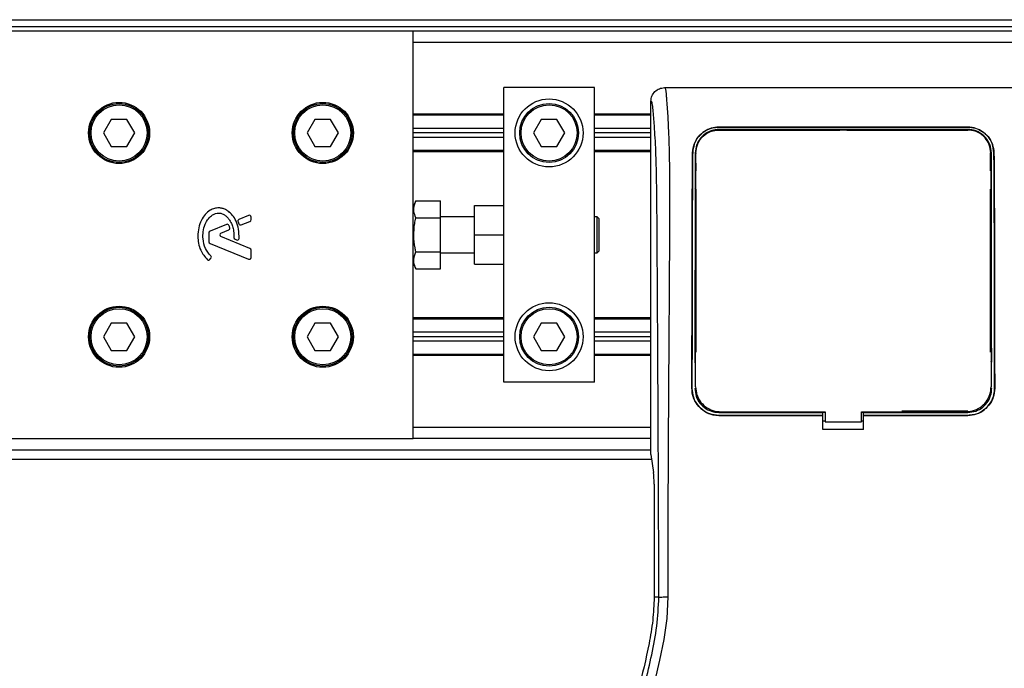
# Model space of a CAD drawing. Header units: millimetres. Extents: x 0 to 420, y 0 to 297.
# Tile 23 of 62: x 73 to 89, y 239 to 249. Entities that reach past the tile are written whole.
import ezdxf

# ---------------------------------------------------------------- set-up
doc = ezdxf.new("R2010")
doc.units = ezdxf.units.MM

msp = doc.modelspace()

# ---------------------------------------------------------------- linework, layer by layer
at = {"color": 7, "linetype": 'Continuous', "lineweight": 25}
for p, q in [((63.06993, 248.90835), (208.92074, 248.90835)), ((63.06993, 248.79946), (208.89998, 248.79946)), ((79.04111, 248.72686), (60.52906, 248.72686)), ((79.04111, 245.77491), (79.04111, 248.72686)), ((194.46919, 248.72686), (79.04111, 248.72686)), ((194.46919, 248.54537), (79.04111, 248.54537)), ((81.94496, 247.81941), (80.49303, 247.81941)), ((80.49303, 245.64934), (80.49303, 247.81941)), ((81.94496, 243.10065), (81.94496, 247.81941)), ((83.07103, 247.81941), (88.80448, 247.81941)), ((82.85241, 241.93911), (82.85241, 247.60162)), ((74.19661, 247.31124), (74.07087, 247.09345)), ((74.44809, 247.31124), (74.19661, 247.31124)), ((74.57383, 247.09345), (74.44809, 247.31124)), ((77.46344, 247.31124), (77.3377, 247.09345)), ((77.71492, 247.31124), (77.46344, 247.31124)), ((77.84066, 247.09345), (77.71492, 247.31124)), ((80.49303, 247.39472), (79.04111, 247.39472)), ((80.49303, 247.37657), (79.04111, 247.37657)), ((81.09326, 247.31124), (80.96752, 247.09345)), ((81.34474, 247.31124), (81.09326, 247.31124)), ((81.47048, 247.09345), (81.34474, 247.31124)), ((82.85241, 247.39472), (81.94496, 247.39472)), ((82.85241, 247.37657), (81.94496, 247.37657)), ((80.49303, 247.16604), (79.04111, 247.16604)), ((82.85241, 247.16604), (81.94496, 247.16604)), ((83.94136, 247.18698), (87.93415, 247.18698)), ((83.94136, 247.18622), (83.94136, 247.18698)), ((87.93415, 247.18622), (83.94136, 247.18622)), ((87.93415, 247.18622), (87.93415, 247.18698)), ((74.07087, 247.09345), (74.19661, 246.87566)), ((74.44809, 246.87566), (74.57383, 247.09345)), ((77.3377, 247.09345), (77.46344, 246.87566)), ((77.71492, 246.87566), (77.84066, 247.09345)), ((80.49303, 247.09345), (79.04111, 247.09345)), ((80.49303, 247.02085), (79.04111, 247.02085)), ((80.96752, 247.09345), (81.09326, 246.87566)), ((81.34474, 246.87566), (81.47048, 247.09345)), ((82.85241, 247.09345), (81.94496, 247.09345)), ((82.85241, 247.02085), (81.94496, 247.02085)), ((87.93415, 247.14861), (83.94136, 247.14861)), ((83.94136, 247.14861), (83.94136, 247.13954)), ((83.94136, 247.13954), (85.88331, 247.13954)), ((85.88901, 247.14524), (85.88331, 247.13954)), ((85.88901, 247.14524), (85.88901, 247.13966)), ((85.88901, 247.14524), (85.9865, 247.14524)), ((85.9865, 247.13968), (85.9865, 247.14524)), ((85.9922, 247.13954), (85.9865, 247.14524)), ((85.9922, 247.13954), (87.93415, 247.13954)), ((74.19661, 246.87566), (74.44809, 246.87566)), ((77.46344, 246.87566), (77.71492, 246.87566)), ((81.09326, 246.87566), (81.34474, 246.87566)), ((80.49303, 246.81032), (79.04111, 246.81032)), ((80.49303, 246.79217), (79.04111, 246.79217)), ((82.85241, 246.81032), (81.94496, 246.81032)), ((82.85241, 246.79217), (81.94496, 246.79217)), ((83.52196, 246.77429), (83.52128, 246.77429)), ((83.57357, 246.77394), (83.57334, 246.76126)), ((88.29967, 246.48371), (88.29967, 246.77402)), ((88.35355, 246.77429), (88.35423, 246.77429)), ((83.57285, 246.51884), (83.57261, 246.59747)), ((83.57584, 246.48371), (83.57584, 246.61086)), ((83.57584, 243.57986), (83.57584, 246.19334)), ((88.29967, 243.57986), (88.29967, 246.19334)), ((79.08162, 246.00491), (79.04111, 245.91376)), ((79.08162, 246.00491), (79.47669, 246.00491)), ((79.47669, 245.73247), (79.47669, 246.00491)), ((80.02116, 245.46003), (80.02116, 245.93191)), ((80.02116, 245.93191), (80.49303, 245.93191)), ((76.39844, 245.77101), (76.24509, 245.70841)), ((76.43845, 245.7035), (76.43845, 245.74413)), ((79.04111, 245.46003), (79.04111, 245.77491)), ((79.08162, 245.73247), (79.47669, 245.73247)), ((80.02116, 245.75042), (79.47669, 245.75042)), ((79.47669, 245.18759), (79.47669, 245.73247)), ((81.98852, 245.75042), (81.94496, 245.75042)), ((82.01756, 245.72138), (81.98852, 245.75042)), ((81.98852, 245.16965), (81.98852, 245.75042)), ((76.04633, 245.62725), (75.7814, 245.51909)), ((76.22939, 245.67006), (76.24424, 245.63549)), ((76.28189, 245.62007), (76.42039, 245.67661)), ((80.49303, 245.46003), (80.49303, 245.64934)), ((82.01756, 245.72138), (82.01756, 245.19868)), ((75.76334, 245.4922), (75.76334, 245.34882)), ((75.95577, 245.48692), (76.08095, 245.53803)), ((76.42039, 245.24345), (75.95577, 245.43315)), ((79.04111, 245.14516), (79.04111, 245.46003)), ((80.02116, 245.46003), (80.49303, 245.46003)), ((80.02116, 244.98816), (80.02116, 245.46003)), ((80.49303, 245.27072), (80.49303, 245.46003)), ((75.7814, 245.32193), (76.39844, 245.07001)), ((76.18188, 245.38906), (76.20636, 245.37881)), ((80.49303, 243.10065), (80.49303, 245.27072)), ((76.43845, 245.09689), (76.43845, 245.21657)), ((79.04111, 242.1932), (79.04111, 245.14516)), ((79.08162, 245.18759), (79.47669, 245.18759)), ((79.47669, 244.91516), (79.47669, 245.18759)), ((79.47669, 245.16965), (80.02116, 245.16965)), ((81.94496, 245.16965), (81.98852, 245.16965)), ((81.98852, 245.16965), (82.01756, 245.19868)), ((75.77992, 245.06522), (75.79555, 245.08397)), ((79.04111, 245.0063), (79.08162, 244.91516)), ((80.02116, 244.98816), (80.49303, 244.98816)), ((79.08162, 244.91516), (79.47669, 244.91516)), ((74.19661, 244.0444), (74.07087, 243.82662)), ((74.44809, 244.0444), (74.19661, 244.0444)), ((74.57383, 243.82662), (74.44809, 244.0444)), ((77.46344, 244.0444), (77.3377, 243.82662)), ((77.71492, 244.0444), (77.46344, 244.0444)), ((77.84066, 243.82662), (77.71492, 244.0444)), ((80.49303, 244.12789), (79.04111, 244.12789)), ((80.49303, 244.10974), (79.04111, 244.10974)), ((81.09326, 244.0444), (80.96752, 243.82662)), ((81.34474, 244.0444), (81.09326, 244.0444)), ((81.47048, 243.82662), (81.34474, 244.0444)), ((82.85241, 244.12789), (81.94496, 244.12789)), ((82.85241, 244.10974), (81.94496, 244.10974)), ((80.49303, 243.89921), (79.04111, 243.89921)), ((82.85241, 243.89921), (81.94496, 243.89921)), ((74.07087, 243.82662), (74.19661, 243.60883)), ((74.44809, 243.60883), (74.57383, 243.82662)), ((77.3377, 243.82662), (77.46344, 243.60883)), ((77.71492, 243.60883), (77.84066, 243.82662)), ((80.49303, 243.82662), (79.04111, 243.82662)), ((80.49303, 243.75402), (79.04111, 243.75402)), ((80.96752, 243.82662), (81.09326, 243.60883)), ((81.34474, 243.60883), (81.47048, 243.82662)), ((82.85241, 243.82662), (81.94496, 243.82662)), ((82.85241, 243.75402), (81.94496, 243.75402)), ((74.19661, 243.60883), (74.44809, 243.60883)), ((77.46344, 243.60883), (77.71492, 243.60883)), ((80.49303, 243.54349), (79.04111, 243.54349)), ((80.49303, 243.52534), (79.04111, 243.52534)), ((81.09326, 243.60883), (81.34474, 243.60883)), ((82.85241, 243.54349), (81.94496, 243.54349)), ((82.85241, 243.52534), (81.94496, 243.52534)), ((83.56804, 243.4063), (83.56804, 243.40609)), ((88.30745, 243.43139), (88.30745, 243.43513)), ((81.94496, 243.10065), (80.49303, 243.10065)), ((83.51012, 242.99906), (83.50949, 242.99906)), ((83.55742, 242.99902), (83.57584, 242.99902)), ((83.56767, 243.0257), (83.5677, 243.02505)), ((83.56805, 243.00796), (83.56808, 243.00725)), ((88.31809, 242.99902), (88.29967, 242.99902)), ((88.30781, 243.02506), (88.30785, 243.0257)), ((88.36539, 242.99906), (88.36603, 242.99906)), ((83.94136, 242.61476), (83.94136, 242.6335)), ((83.94136, 242.61476), (85.61107, 242.61476)), ((83.967, 242.62501), (85.64737, 242.62501)), ((85.61107, 242.61788), (85.64737, 242.61788)), ((85.61107, 242.61476), (85.61107, 242.61788)), ((85.61107, 242.56817), (85.61107, 242.61476)), ((85.64737, 242.62501), (85.64737, 242.46512)), ((86.22814, 242.46512), (86.22814, 242.62501)), ((86.22814, 242.61788), (86.26444, 242.61788)), ((86.26444, 242.61476), (86.26444, 242.61788)), ((86.26444, 242.56817), (86.26444, 242.61476)), ((86.26444, 242.61476), (87.93415, 242.61476)), ((87.93415, 242.6335), (86.87588, 242.6335)), ((87.93415, 242.61476), (87.93415, 242.6335)), ((85.61107, 242.56709), (83.94136, 242.56709)), ((83.94136, 242.56709), (83.94136, 242.56645)), ((83.94136, 242.56645), (85.61107, 242.56645)), ((85.61107, 242.56709), (85.61107, 242.56645)), ((85.61107, 242.34087), (85.61107, 242.56645)), ((85.64737, 242.47271), (85.61107, 242.47271)), ((85.64737, 242.46512), (86.22814, 242.46512)), ((86.26444, 242.47271), (86.22814, 242.47271)), ((87.93415, 242.56709), (86.26444, 242.56709)), ((86.26444, 242.56709), (86.26444, 242.56645)), ((86.26444, 242.34087), (86.26444, 242.56645)), ((86.26444, 242.56645), (87.93415, 242.56645)), ((87.93415, 242.56709), (87.93415, 242.56645)), ((82.85241, 242.37469), (79.04111, 242.37469)), ((86.26444, 242.34087), (85.61107, 242.34087)), ((60.52906, 242.1932), (79.04111, 242.1932)), ((82.85241, 242.1932), (79.04111, 242.1932)), ((60.52906, 242.01171), (82.85241, 242.01171)), ((82.85241, 241.93911), (82.89458, 241.64922)), ((60.52906, 241.86652), (82.86297, 241.86652)), ((82.90382, 241.46259), (82.90382, 239.65233)), ((82.97955, 239.65233), (82.90382, 239.65233))]:
    msp.add_line(p, q, dxfattribs=at)
at = {"color": 7, "linetype": 'Continuous', "lineweight": 25, "flags": 128}
for points in [[(86.22814, 242.62501), (87.52362, 242.62501), (87.90851, 242.62501)], [(83.12419, 239.65635), (83.10539, 239.30921), (83.05791, 238.97256), (82.99234, 238.64289), (82.91519, 238.31792)]]:
    msp.add_lwpolyline(points, dxfattribs=at)
at = {"color": 7, "linetype": 'Continuous', "lineweight": 25}
for centre, radius in [((81.219, 247.09345), 0.54447), ((74.32235, 247.09345), 0.49002), ((74.32235, 247.09345), 0.47188), ((74.32235, 247.09345), 0.4501), ((77.58918, 247.09345), 0.49002), ((77.58918, 247.09345), 0.47188), ((77.58918, 247.09345), 0.4501), ((81.219, 247.09345), 0.47188), ((81.219, 247.09345), 0.4501), ((74.32235, 243.82662), 0.49002), ((77.58918, 243.82662), 0.49002), ((81.219, 243.82662), 0.54447), ((74.32235, 243.82662), 0.47188), ((74.32235, 243.82662), 0.4501), ((77.58918, 243.82662), 0.47188), ((77.58918, 243.82662), 0.4501), ((81.219, 243.82662), 0.47188), ((81.219, 243.82662), 0.4501)]:
    msp.add_circle(centre, radius, dxfattribs=at)
for centre, start, end in [((76.40941, 245.74413), 0, 112.209257), ((76.0573, 245.60037), 22.378703, 112.209291), ((76.06998, 245.56491), 292.209261, 16.934979), ((76.25607, 245.68152), 112.209257, 203.245837), ((76.27092, 245.64695), 203.245837, 292.209268), ((76.40941, 245.7035), 292.209268, 0), ((75.79237, 245.4922), 112.209291, 180), ((75.96674, 245.46003), 112.209261, 247.790711), ((76.19309, 245.41585), 180.034995, 247.290493), ((75.79237, 245.34882), 180, 247.790712), ((76.21757, 245.4056), 247.290493, 356.671349), ((75.77325, 245.10257), 320.16689, 48.977091), ((76.40941, 245.21657), 0, 67.790711), ((75.75762, 245.08382), 228.805903, 320.16689), ((76.40941, 245.09689), 247.790712, 0)]:
    msp.add_arc(centre, 0.02904, start, end, dxfattribs=at)
msp.add_ellipse((82.88476, 241.46259), major_axis=(0, 0.21779), ratio=0.08748866, start_param=4.71238898, end_param=5.74170373, dxfattribs=at)
for points, knots in [([(82.85241, 247.60162), (82.85571, 247.63021), (82.86231, 247.68737), (82.91294, 247.75932), (82.98515, 247.8096), (83.04237, 247.81614), (83.07103, 247.81941)], [0, 0, 0, 0, 0.24994474, 0.4997361, 0.74942287, 1, 1, 1, 1]), ([(83.07103, 247.81941), (83.07318, 247.81877), (83.07748, 247.81749), (83.08334, 247.80556), (83.08773, 247.78775), (83.09093, 247.76764), (83.09327, 247.74905), (83.09537, 247.72855), (83.09738, 247.7052), (83.09956, 247.6773), (83.10404, 247.61379), (83.11173, 247.50808), (83.12105, 247.37026), (83.13005, 247.21064), (83.13832, 247.02185), (83.14544, 246.77805), (83.14988, 246.48817), (83.15141, 246.19594), (83.15143, 245.91278), (83.15063, 245.62898), (83.14938, 245.3593), (83.14807, 245.11983), (83.14707, 244.94862), (83.14614, 244.79445), (83.14527, 244.65437), (83.14434, 244.50717), (83.14335, 244.35277), (83.1423, 244.19107), (83.14116, 244.01785), (83.13981, 243.81772), (83.13816, 243.57365), (83.13616, 243.27118), (83.13402, 242.94068), (83.13181, 242.5848), (83.12986, 242.24641), (83.12801, 241.89967), (83.12627, 241.51689), (83.12471, 241.08324), (83.12366, 240.60371), (83.12334, 240.13041), (83.12391, 239.81185), (83.12419, 239.65635)], [0, 0, 0, 0, 0.01040061, 0.02080672, 0.03106116, 0.03614099, 0.04145683, 0.04698488, 0.05107961, 0.056575, 0.06335413, 0.08477825, 0.10578404, 0.12644249, 0.15396653, 0.18250697, 0.21827305, 0.25692616, 0.28371553, 0.31573913, 0.35433978, 0.37618226, 0.39782595, 0.41302567, 0.42902685, 0.44584073, 0.46347795, 0.48194851, 0.50126173, 0.52284596, 0.55053669, 0.58490472, 0.6264984, 0.66378186, 0.70683381, 0.74242415, 0.78255841, 0.83794342, 0.89093876, 0.94676606, 1, 1, 1, 1]), ([(82.97955, 239.65233), (82.97904, 239.84806), (82.978, 240.24616), (82.97594, 240.85308), (82.97352, 241.47066), (82.97087, 242.06523), (82.96811, 242.6294), (82.966, 243.03274), (82.96454, 243.30323), (82.96377, 243.4426), (82.96298, 243.58465), (82.96217, 243.72938), (82.96133, 243.8768), (82.96048, 244.02461), (82.95958, 244.18081), (82.95857, 244.3534), (82.9574, 244.55265), (82.95606, 244.77858), (82.95463, 245.02074), (82.95304, 245.28931), (82.95123, 245.57824), (82.94892, 245.88637), (82.94589, 246.17738), (82.9416, 246.44397), (82.93549, 246.68498), (82.92648, 246.91066), (82.9159, 247.09441), (82.90521, 247.24774), (82.89534, 247.37225), (82.8867, 247.47943), (82.87827, 247.54819), (82.87178, 247.57669), (82.86635, 247.59078), (82.86193, 247.59786), (82.85724, 247.60159), (82.85405, 247.60161), (82.85241, 247.60162)], [0, 0, 0, 0, 0.06946876, 0.14129082, 0.21546943, 0.28878046, 0.35249328, 0.41592792, 0.43212319, 0.44863682, 0.46546884, 0.48261925, 0.50008806, 0.51787528, 0.53516899, 0.55562395, 0.57924015, 0.60601761, 0.63595633, 0.6653451, 0.70151587, 0.73871879, 0.77505525, 0.80544439, 0.8348007, 0.86386977, 0.89313471, 0.91269266, 0.93347159, 0.95287654, 0.9643483, 0.97519881, 0.98089522, 0.9869973, 0.99335869, 1, 1, 1, 1]), ([(83.52128, 246.77429), (83.52738, 246.82469), (83.53958, 246.92539), (83.6226, 247.05447), (83.73654, 247.14286), (83.85182, 247.18242), (83.9176, 247.18577), (83.94136, 247.18698)], [0, 0, 0, 0, 0.23569901, 0.47102523, 0.71420287, 0.89677912, 1, 1, 1, 1]), ([(83.94136, 247.18622), (83.89987, 247.1826), (83.81705, 247.17537), (83.70467, 247.12018), (83.60902, 247.03444), (83.53818, 246.91669), (83.52731, 246.82125), (83.52196, 246.77429)], [0, 0, 0, 0, 0.17938613, 0.35816799, 0.55280214, 0.77998913, 1, 1, 1, 1]), ([(87.93415, 247.18698), (87.9759, 247.18332), (88.05926, 247.17602), (88.17234, 247.12017), (88.26822, 247.0335), (88.3384, 246.91545), (88.34904, 246.82057), (88.35423, 246.77429)], [0, 0, 0, 0, 0.18070781, 0.36082696, 0.55652595, 0.78366481, 1, 1, 1, 1]), ([(88.35355, 246.77429), (88.34741, 246.82474), (88.33514, 246.92557), (88.25182, 247.05462), (88.13773, 247.14269), (88.02267, 247.18177), (87.95757, 247.18504), (87.93415, 247.18622)], [0, 0, 0, 0, 0.23654871, 0.47271193, 0.71746485, 0.89834292, 1, 1, 1, 1]), ([(83.94136, 247.14861), (83.90367, 247.14528), (83.82843, 247.13865), (83.72647, 247.08798), (83.64034, 247.00961), (83.5771, 246.90252), (83.5679, 246.81652), (83.56336, 246.77402)], [0, 0, 0, 0, 0.18035102, 0.3601287, 0.55478827, 0.78001788, 1, 1, 1, 1]), ([(83.57357, 246.77394), (83.57852, 246.81784), (83.58846, 246.90594), (83.65993, 247.02036), (83.75934, 247.09968), (83.86108, 247.13574), (83.91976, 247.13895), (83.94136, 247.14012)], [0, 0, 0, 0, 0.23316514, 0.46784507, 0.70999165, 0.8932536, 1, 1, 1, 1]), ([(87.93415, 247.14016), (87.79715, 247.14011), (87.11213, 247.13985), (85.7812, 247.13947), (84.58727, 247.13989), (83.94136, 247.14012)], [0, 0, 0, 0, 0.10293773, 0.51468867, 1, 1, 1, 1]), ([(88.31215, 246.77402), (88.3069, 246.81973), (88.29641, 246.91108), (88.22163, 247.02849), (88.11859, 247.10876), (88.01469, 247.1445), (87.9555, 247.14752), (87.93415, 247.14861)], [0, 0, 0, 0, 0.23673887, 0.47316088, 0.71562514, 0.89747206, 1, 1, 1, 1]), ([(88.30194, 246.77396), (88.29698, 246.81788), (88.28704, 246.906), (88.21554, 247.02043), (88.11612, 247.09974), (88.01439, 247.13578), (87.95573, 247.13898), (87.93415, 247.14016)], [0, 0, 0, 0, 0.23322605, 0.46795306, 0.7101047, 0.8933472, 1, 1, 1, 1]), ([(83.50949, 242.99906), (83.51049, 243.53408), (83.51217, 244.43204), (83.51413, 245.51221), (83.51606, 246.14792), (83.51827, 246.51043), (83.52027, 246.68638), (83.52128, 246.77429)], [0, 0, 0, 0, 0.423148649, 0.710193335, 0.85405024, 0.927080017, 1, 1, 1, 1]), ([(83.52196, 246.77429), (83.52097, 246.68916), (83.519, 246.51877), (83.51674, 246.16017), (83.51481, 245.53307), (83.51284, 244.44733), (83.51115, 243.5456), (83.51012, 242.99906)], [0, 0, 0, 0, 0.070771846, 0.141649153, 0.286930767, 0.567811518, 1, 1, 1, 1]), ([(83.56336, 246.77402), (83.56286, 246.68877), (83.56187, 246.51813), (83.56075, 246.15904), (83.55961, 245.43641), (83.55881, 244.48736), (83.55809, 243.72266), (83.5578, 243.40853)], [0, 0, 0, 0, 0.07944585, 0.15901042, 0.32209443, 0.72152468, 1, 1, 1, 1]), ([(83.5677, 243.02505), (83.56781, 243.15366), (83.56841, 243.83142), (83.56939, 244.79599), (83.57029, 245.77703), (83.57133, 246.27924), (83.57235, 246.56502), (83.57316, 246.70413), (83.57357, 246.77394)], [0, 0, 0, 0, 0.102398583, 0.539646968, 0.768438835, 0.883413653, 0.941491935, 1, 1, 1, 1]), ([(88.30194, 246.77396), (88.30263, 246.64334), (88.30401, 246.38251), (88.30482, 245.9754), (88.30557, 245.43187), (88.30648, 244.44753), (88.30727, 243.59979), (88.30781, 243.02506)], [0, 0, 0, 0, 0.108328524, 0.216307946, 0.324752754, 0.542218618, 1, 1, 1, 1]), ([(88.3177, 243.41866), (88.31723, 243.90903), (88.31646, 244.7147), (88.3156, 245.67902), (88.31457, 246.231), (88.3135, 246.54521), (88.3126, 246.69778), (88.31215, 246.77402)], [0, 0, 0, 0, 0.4360534, 0.71641645, 0.85714882, 0.92861443, 1, 1, 1, 1]), ([(88.36539, 242.99906), (88.3644, 243.52774), (88.36272, 244.42255), (88.36077, 245.50118), (88.35884, 246.14256), (88.35662, 246.5084), (88.35458, 246.68571), (88.35355, 246.77429)], [0, 0, 0, 0, 0.41807116, 0.70759656, 0.85269501, 0.92640805, 1, 1, 1, 1]), ([(88.35423, 246.77429), (88.35526, 246.68363), (88.35733, 246.50215), (88.35958, 246.12067), (88.36149, 245.45458), (88.36345, 244.38018), (88.36509, 243.50106), (88.36603, 242.99906)], [0, 0, 0, 0, 0.0751699, 0.15046197, 0.30471802, 0.60298005, 1, 1, 1, 1]), ([(83.572, 246.45175), (83.57014, 246.45468), (83.56607, 246.46106), (83.56551, 246.46858), (83.56521, 246.47266)], [0, 0, 0, 0, 0.45791295, 1, 1, 1, 1]), ([(88.3103, 246.47266), (88.30999, 246.46844), (88.30944, 246.46094), (88.30528, 246.45465), (88.30346, 246.4519)], [0, 0, 0, 0, 0.5629471, 1, 1, 1, 1]), ([(88.31113, 246.20529), (88.3111, 246.21671), (88.3109, 246.29497), (88.31064, 246.38426), (88.31034, 246.46146), (88.3103, 246.47266)], [0, 0, 0, 0, 0.127471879, 0.873438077, 1, 1, 1, 1]), ([(83.56438, 246.20529), (83.56472, 246.20944), (83.56534, 246.21693), (83.56948, 246.22318), (83.57133, 246.22596)], [0, 0, 0, 0, 0.554082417, 1, 1, 1, 1]), ([(88.30417, 246.22625), (88.30617, 246.22307), (88.31022, 246.21665), (88.31082, 246.20911), (88.31113, 246.20529)], [0, 0, 0, 0, 0.49468917, 1, 1, 1, 1]), ([(76.24656, 245.40392), (76.24619, 245.45393), (76.24548, 245.54828), (76.2045, 245.67613), (76.14795, 245.77062), (76.08644, 245.82997), (76.03151, 245.86555), (75.98622, 245.8831), (75.9494, 245.89031), (75.9076, 245.89318), (75.85024, 245.8852), (75.77391, 245.85184), (75.69889, 245.78786), (75.63587, 245.69148), (75.59303, 245.57175), (75.5878, 245.48385), (75.58506, 245.43771)], [0, 0, 0, 0, 0.11735319, 0.22141323, 0.31240811, 0.3742876, 0.42130986, 0.46598312, 0.48783682, 0.50961399, 0.56460822, 0.62241534, 0.7039898, 0.79319256, 0.89144332, 1, 1, 1, 1]), ([(79.08162, 245.73247), (79.06896, 245.7665), (79.04325, 245.8356), (79.05098, 245.928), (79.07325, 245.98391), (79.08162, 246.00491)], [0, 0, 0, 0, 0.377295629, 0.766155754, 1, 1, 1, 1]), ([(75.79231, 245.12447), (75.76032, 245.16231), (75.69386, 245.24091), (75.66525, 245.38226), (75.66833, 245.51362), (75.69553, 245.62536), (75.74874, 245.71828), (75.81036, 245.77485), (75.86809, 245.80223), (75.90946, 245.8097), (75.9407, 245.80757), (75.97403, 245.79995), (76.01319, 245.78165), (76.05476, 245.74731), (76.08834, 245.70536), (76.11926, 245.65644), (76.14438, 245.59366), (76.1614, 245.51235), (76.16311, 245.45013), (76.16405, 245.41583)], [0, 0, 0, 0, 0.10898458, 0.22643075, 0.31013217, 0.40192043, 0.47943801, 0.54569368, 0.58480239, 0.62057823, 0.6379505, 0.65431901, 0.69660163, 0.73281682, 0.77364168, 0.81591419, 0.86145512, 0.92360935, 1, 1, 1, 1]), ([(79.08162, 245.18759), (79.07697, 245.20972), (79.05923, 245.29419), (79.0434, 245.44602), (79.0558, 245.60703), (79.07532, 245.70187), (79.08162, 245.73247)], [0, 0, 0, 0, 0.12345469, 0.47134358, 0.82940701, 1, 1, 1, 1]), ([(76.09776, 245.57337), (76.09547, 245.58054), (76.09137, 245.59338), (76.08636, 245.60589), (76.08415, 245.61142)], [0, 0, 0, 0, 0.55813865, 1, 1, 1, 1]), ([(75.58506, 245.43771), (75.58741, 245.39972), (75.59218, 245.32258), (75.63218, 245.18699), (75.6982, 245.10935), (75.73849, 245.06197)], [0, 0, 0, 0, 0.2744297, 0.55715603, 1, 1, 1, 1]), ([(79.08162, 244.91516), (79.06896, 244.94919), (79.04325, 245.01829), (79.05098, 245.11069), (79.07325, 245.1666), (79.08162, 245.18759)], [0, 0, 0, 0, 0.37729563, 0.76615575, 1, 1, 1, 1]), ([(83.56135, 243.56456), (83.56134, 243.55329), (83.56127, 243.47818), (83.56119, 243.39168), (83.56112, 243.31644), (83.56111, 243.30505)], [0, 0, 0, 0, 0.13029442, 0.86835082, 1, 1, 1, 1]), ([(83.56817, 243.54385), (83.56633, 243.54668), (83.56225, 243.55295), (83.56167, 243.56044), (83.56135, 243.56456)], [0, 0, 0, 0, 0.45024376, 1, 1, 1, 1]), ([(88.31417, 243.56456), (88.31384, 243.56042), (88.31326, 243.55293), (88.30916, 243.54666), (88.30733, 243.54385)], [0, 0, 0, 0, 0.55228235, 1, 1, 1, 1]), ([(83.94136, 242.56645), (83.89285, 242.57122), (83.79585, 242.58075), (83.66651, 242.65506), (83.56882, 242.76449), (83.5168, 242.8862), (83.51157, 242.96682), (83.50949, 242.99906)], [0, 0, 0, 0, 0.21411889, 0.42823185, 0.64257183, 0.85709722, 1, 1, 1, 1]), ([(83.51012, 242.99906), (83.51481, 242.95053), (83.52419, 242.85347), (83.59845, 242.72405), (83.70785, 242.62632), (83.82922, 242.57449), (83.90948, 242.56919), (83.94136, 242.56709)], [0, 0, 0, 0, 0.21476546, 0.42953735, 0.64407835, 0.85860343, 1, 1, 1, 1]), ([(83.55742, 242.99902), (83.56163, 242.95581), (83.57006, 242.86941), (83.63628, 242.75421), (83.73378, 242.6673), (83.84177, 242.6213), (83.91309, 242.61661), (83.94136, 242.61476)], [0, 0, 0, 0, 0.2148934, 0.42979128, 0.6445612, 0.85909273, 1, 1, 1, 1]), ([(83.5677, 243.02505), (83.57209, 242.98004), (83.58086, 242.89002), (83.64983, 242.77001), (83.75138, 242.67954), (83.86367, 242.63178), (83.93773, 242.62693), (83.967, 242.62501)], [0, 0, 0, 0, 0.21516442, 0.43033682, 0.64528255, 0.85978468, 1, 1, 1, 1]), ([(87.90851, 242.62501), (87.95333, 242.62941), (88.04296, 242.63822), (88.16246, 242.70691), (88.25277, 242.80804), (88.30095, 242.92057), (88.30585, 242.9952), (88.30781, 243.02506)], [0, 0, 0, 0, 0.21399393, 0.42798011, 0.64218009, 0.8568088, 1, 1, 1, 1]), ([(87.93415, 242.56709), (87.98259, 242.57185), (88.07947, 242.58136), (88.20858, 242.65559), (88.30611, 242.76479), (88.35807, 242.8863), (88.3633, 242.96683), (88.36539, 242.99906)], [0, 0, 0, 0, 0.21414767, 0.42829231, 0.64246418, 0.85690992, 1, 1, 1, 1]), ([(88.36603, 242.99906), (88.36133, 242.95046), (88.35193, 242.85327), (88.27757, 242.72361), (88.16796, 242.62575), (88.0464, 242.57385), (87.96606, 242.56856), (87.93415, 242.56645)], [0, 0, 0, 0, 0.21475602, 0.42951429, 0.64422712, 0.85870581, 1, 1, 1, 1]), ([(87.93415, 242.61476), (87.97728, 242.61899), (88.06353, 242.62747), (88.17851, 242.69355), (88.26534, 242.79082), (88.31154, 242.89889), (88.31622, 242.97046), (88.31809, 242.99902)], [0, 0, 0, 0, 0.21426889, 0.4285342, 0.64290532, 0.85750372, 1, 1, 1, 1]), ([(88.30725, 243.00344), (88.30725, 243.00354), (88.30726, 243.00377), (88.30728, 243.00401), (88.30728, 243.00415)], [0, 0, 0, 0, 0.40986835, 1, 1, 1, 1]), ([(82.58237, 228.12436), (82.58777, 228.12595), (82.59851, 228.12913), (82.60617, 228.16064), (82.60626, 228.2151), (82.59764, 228.2956), (82.58062, 228.40078), (82.55622, 228.52753), (82.52582, 228.67226), (82.47964, 228.88269), (82.4145, 229.17124), (82.33463, 229.53383), (82.25338, 229.91206), (82.13171, 230.50994), (81.99944, 231.33088), (81.90596, 232.37705), (81.88956, 233.46793), (81.96289, 234.60276), (82.13329, 235.77377), (82.33619, 236.698), (82.51668, 237.37992), (82.64058, 237.82851), (82.76123, 238.27764), (82.8681, 238.72938), (82.95688, 239.18674), (82.97198, 239.49682), (82.97955, 239.65233)], [0, 0, 0, 0, 0.01540227, 0.03061858, 0.04589778, 0.0611515, 0.07635239, 0.09167591, 0.1069667, 0.12239636, 0.15311965, 0.18413953, 0.21464534, 0.24575549, 0.32956556, 0.41290917, 0.49608211, 0.58959241, 0.68386766, 0.7780859, 0.81510034, 0.85211963, 0.88910287, 0.92601797, 0.9628961, 1, 1, 1, 1]), ([(82.90382, 239.65233), (82.8987, 239.52794), (82.88847, 239.27897), (82.80281, 238.78268), (82.65403, 238.16622), (82.4442, 237.43032), (82.31941, 236.93441), (82.25701, 236.68646)], [0, 0, 0, 0, 0.12264871, 0.2454767, 0.49573627, 0.74787131, 1, 1, 1, 1]), ([(82.97955, 239.65233), (82.98287, 239.65281), (82.98974, 239.65381), (83.02391, 239.65512), (83.07095, 239.65607), (83.10687, 239.65626), (83.12419, 239.65635)], [0, 0, 0, 0, 0.24120147, 0.5, 0.75879853, 1, 1, 1, 1])]:
    msp.add_open_spline(points, degree=3, knots=knots, dxfattribs=at)

doc.saveas('drawing.dxf')
